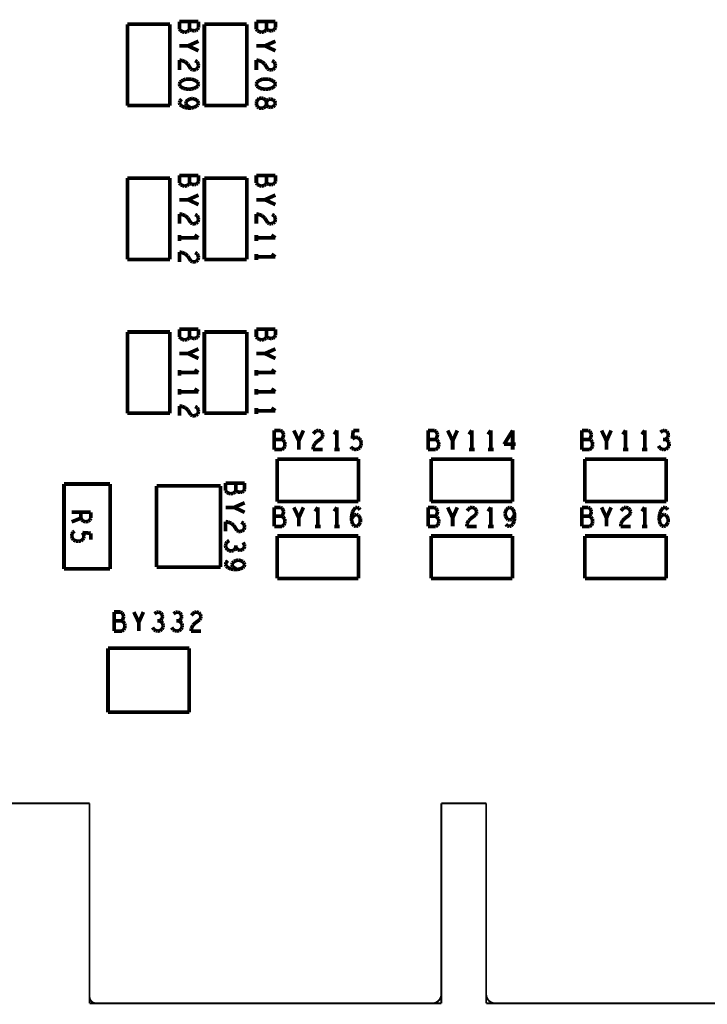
# Model space of a CAD drawing. Extents: x 0 to 33, y 0 to 21.
# Tile 5 of 22: x 11.4 to 13.6, y 8.2 to 11.4. Entities that reach past the tile are written whole.
import ezdxf

# ---------------------------------------------------------------- set-up
doc = ezdxf.new("R2010")
doc.units = 0
doc.layers.add('IO-62_B_BAS', color=7, linetype='CONTINUOUS')

msp = doc.modelspace()

# ---------------------------------------------------------------- linework, layer by layer
at = {"layer": 'IO-62_B_BAS'}
for points, const_width in [([(11.84, 11.373), (11.702, 11.373)], 0.012), ([(11.702, 11.373), (11.702, 11.109)], 0.012), ([(11.84, 11.109), (11.84, 11.373)], 0.012), ([(11.933, 11.382), (11.871, 11.382)], 0.012), ([(11.871, 11.382), (11.871, 11.357)], 0.012), ([(11.871, 11.357), (11.875, 11.352)], 0.012), ([(11.902, 11.353), (11.904, 11.358)], 0.012), ([(11.904, 11.358), (11.904, 11.382)], 0.012), ([(11.904, 11.358), (11.907, 11.355)], 0.012), ([(11.907, 11.355), (11.912, 11.353)], 0.012), ([(11.925, 11.353), (11.93, 11.356)], 0.012), ([(11.93, 11.356), (11.933, 11.362)], 0.012), ([(11.933, 11.362), (11.933, 11.382)], 0.012), ([(12.09, 11.373), (11.952, 11.373)], 0.012), ([(11.952, 11.373), (11.952, 11.109)], 0.012), ([(12.09, 11.109), (12.09, 11.373)], 0.012), ([(12.183, 11.382), (12.121, 11.382)], 0.012), ([(12.121, 11.382), (12.121, 11.357)], 0.012), ([(12.121, 11.357), (12.125, 11.352)], 0.012), ([(12.152, 11.353), (12.154, 11.358)], 0.012), ([(12.154, 11.358), (12.154, 11.382)], 0.012), ([(12.154, 11.358), (12.157, 11.355)], 0.012), ([(12.157, 11.355), (12.162, 11.353)], 0.012), ([(12.175, 11.353), (12.18, 11.356)], 0.012), ([(12.18, 11.356), (12.183, 11.362)], 0.012), ([(12.183, 11.362), (12.183, 11.382)], 0.012), ([(11.875, 11.352), (11.881, 11.349)], 0.012), ([(11.881, 11.349), (11.888, 11.347)], 0.012), ([(11.888, 11.347), (11.896, 11.349)], 0.012), ([(11.896, 11.349), (11.902, 11.353)], 0.012), ([(11.912, 11.353), (11.919, 11.352)], 0.012), ([(11.919, 11.352), (11.925, 11.353)], 0.012), ([(12.125, 11.352), (12.131, 11.349)], 0.012), ([(12.131, 11.349), (12.138, 11.347)], 0.012), ([(12.138, 11.347), (12.146, 11.349)], 0.012), ([(12.146, 11.349), (12.152, 11.353)], 0.012), ([(12.162, 11.353), (12.169, 11.352)], 0.012), ([(12.169, 11.352), (12.175, 11.353)], 0.012), ([(11.871, 11.303), (11.899, 11.303)], 0.012), ([(11.899, 11.303), (11.933, 11.318)], 0.012), ([(11.933, 11.287), (11.899, 11.303)], 0.012), ([(12.121, 11.303), (12.149, 11.303)], 0.012), ([(12.149, 11.303), (12.183, 11.318)], 0.012), ([(12.183, 11.287), (12.149, 11.303)], 0.012), ([(11.88, 11.255), (11.871, 11.257)], 0.012), ([(11.871, 11.257), (11.871, 11.225)], 0.012), ([(11.89, 11.251), (11.88, 11.255)], 0.012), ([(11.898, 11.244), (11.89, 11.251)], 0.012), ([(11.908, 11.228), (11.898, 11.244)], 0.012), ([(11.913, 11.225), (11.908, 11.228)], 0.012), ([(11.922, 11.255), (11.929, 11.251)], 0.012), ([(11.931, 11.231), (11.925, 11.226)], 0.012), ([(11.929, 11.251), (11.932, 11.245)], 0.012), ([(11.933, 11.239), (11.931, 11.231)], 0.012), ([(11.932, 11.245), (11.933, 11.239)], 0.012), ([(12.13, 11.255), (12.121, 11.257)], 0.012), ([(12.121, 11.257), (12.121, 11.225)], 0.012), ([(12.14, 11.251), (12.13, 11.255)], 0.012), ([(12.148, 11.244), (12.14, 11.251)], 0.012), ([(12.158, 11.228), (12.148, 11.244)], 0.012), ([(12.163, 11.225), (12.158, 11.228)], 0.012), ([(12.172, 11.255), (12.179, 11.251)], 0.012), ([(12.181, 11.231), (12.175, 11.226)], 0.012), ([(12.179, 11.251), (12.182, 11.245)], 0.012), ([(12.183, 11.239), (12.181, 11.231)], 0.012), ([(12.182, 11.245), (12.183, 11.239)], 0.012), ([(11.892, 11.195), (11.884, 11.192)], 0.012), ([(11.902, 11.195), (11.892, 11.195)], 0.012), ([(11.911, 11.195), (11.902, 11.195)], 0.012), ([(11.919, 11.192), (11.911, 11.195)], 0.012), ([(11.919, 11.225), (11.913, 11.225)], 0.012), ([(11.925, 11.226), (11.919, 11.225)], 0.012), ([(12.142, 11.195), (12.134, 11.192)], 0.012), ([(12.152, 11.195), (12.142, 11.195)], 0.012), ([(12.161, 11.195), (12.152, 11.195)], 0.012), ([(12.169, 11.192), (12.161, 11.195)], 0.012), ([(12.169, 11.225), (12.163, 11.225)], 0.012), ([(12.175, 11.226), (12.169, 11.225)], 0.012), ([(11.873, 11.185), (11.871, 11.179)], 0.012), ([(11.871, 11.179), (11.873, 11.172)], 0.012), ([(11.878, 11.189), (11.873, 11.185)], 0.012), ([(11.873, 11.172), (11.878, 11.168)], 0.012), ([(11.884, 11.192), (11.878, 11.189)], 0.012), ([(11.878, 11.168), (11.884, 11.165)], 0.012), ([(11.884, 11.165), (11.892, 11.163)], 0.012), ([(11.892, 11.163), (11.902, 11.162)], 0.012), ([(11.902, 11.162), (11.911, 11.163)], 0.012), ([(11.911, 11.163), (11.919, 11.165)], 0.012), ([(11.925, 11.189), (11.919, 11.192)], 0.012), ([(11.919, 11.165), (11.925, 11.168)], 0.012), ([(11.931, 11.185), (11.925, 11.189)], 0.012), ([(11.925, 11.168), (11.931, 11.172)], 0.012), ([(11.933, 11.179), (11.931, 11.185)], 0.012), ([(11.931, 11.172), (11.933, 11.179)], 0.012), ([(12.123, 11.185), (12.121, 11.179)], 0.012), ([(12.121, 11.179), (12.123, 11.172)], 0.012), ([(12.128, 11.189), (12.123, 11.185)], 0.012), ([(12.123, 11.172), (12.128, 11.168)], 0.012), ([(12.134, 11.192), (12.128, 11.189)], 0.012), ([(12.128, 11.168), (12.134, 11.165)], 0.012), ([(12.134, 11.165), (12.142, 11.163)], 0.012), ([(12.142, 11.163), (12.152, 11.162)], 0.012), ([(12.152, 11.162), (12.161, 11.163)], 0.012), ([(12.161, 11.163), (12.169, 11.165)], 0.012), ([(12.175, 11.189), (12.169, 11.192)], 0.012), ([(12.169, 11.165), (12.175, 11.168)], 0.012), ([(12.181, 11.185), (12.175, 11.189)], 0.012), ([(12.175, 11.168), (12.181, 11.172)], 0.012), ([(12.183, 11.179), (12.181, 11.185)], 0.012), ([(12.181, 11.172), (12.183, 11.179)], 0.012), ([(11.912, 11.132), (11.905, 11.13)], 0.012), ([(11.92, 11.13), (11.912, 11.132)], 0.012), ([(12.13, 11.132), (12.125, 11.128)], 0.012), ([(12.137, 11.133), (12.13, 11.132)], 0.012), ([(12.144, 11.132), (12.137, 11.133)], 0.012), ([(12.151, 11.127), (12.144, 11.132)], 0.012), ([(11.702, 11.109), (11.84, 11.109)], 0.012), ([(11.873, 11.124), (11.871, 11.118)], 0.012), ([(11.871, 11.118), (11.873, 11.112)], 0.012), ([(11.878, 11.13), (11.873, 11.124)], 0.012), ([(11.873, 11.112), (11.879, 11.107)], 0.012), ([(11.879, 11.107), (11.888, 11.103)], 0.012), ([(11.888, 11.103), (11.898, 11.101)], 0.012), ([(11.893, 11.122), (11.892, 11.117)], 0.012), ([(11.892, 11.117), (11.894, 11.11)], 0.012), ([(11.898, 11.127), (11.893, 11.122)], 0.012), ([(11.894, 11.11), (11.9, 11.106)], 0.012), ([(11.905, 11.13), (11.898, 11.127)], 0.012), ([(11.898, 11.101), (11.909, 11.101)], 0.012), ([(11.9, 11.106), (11.909, 11.101)], 0.012), ([(11.909, 11.101), (11.918, 11.103)], 0.012), ([(11.918, 11.103), (11.927, 11.107)], 0.012), ([(11.927, 11.127), (11.92, 11.13)], 0.012), ([(11.931, 11.123), (11.927, 11.127)], 0.012), ([(11.927, 11.107), (11.931, 11.111)], 0.012), ([(11.933, 11.117), (11.931, 11.123)], 0.012), ([(11.931, 11.111), (11.933, 11.117)], 0.012), ([(11.952, 11.109), (12.09, 11.109)], 0.012), ([(12.122, 11.122), (12.121, 11.117)], 0.012), ([(12.121, 11.117), (12.122, 11.111)], 0.012), ([(12.125, 11.128), (12.122, 11.122)], 0.012), ([(12.122, 11.111), (12.125, 11.105)], 0.012), ([(12.125, 11.105), (12.13, 11.101)], 0.012), ([(12.13, 11.101), (12.137, 11.1)], 0.012), ([(12.137, 11.1), (12.144, 11.101)], 0.012), ([(12.144, 11.101), (12.151, 11.106)], 0.012), ([(12.154, 11.12), (12.151, 11.127)], 0.012), ([(12.151, 11.106), (12.154, 11.113)], 0.012), ([(12.154, 11.12), (12.156, 11.125)], 0.012), ([(12.154, 11.113), (12.154, 11.12)], 0.012), ([(12.154, 11.113), (12.154, 11.12)], 0.012), ([(12.156, 11.108), (12.154, 11.113)], 0.012), ([(12.156, 11.125), (12.161, 11.129)], 0.012), ([(12.161, 11.104), (12.156, 11.108)], 0.012), ([(12.161, 11.129), (12.168, 11.13)], 0.012), ([(12.168, 11.103), (12.161, 11.104)], 0.012), ([(12.168, 11.13), (12.175, 11.128)], 0.012), ([(12.175, 11.105), (12.168, 11.103)], 0.012), ([(12.175, 11.128), (12.181, 11.123)], 0.012), ([(12.181, 11.11), (12.175, 11.105)], 0.012), ([(12.181, 11.123), (12.183, 11.117)], 0.012), ([(12.183, 11.117), (12.181, 11.11)], 0.012), ([(11.933, 10.882), (11.871, 10.882)], 0.012), ([(11.871, 10.882), (11.871, 10.857)], 0.012), ([(11.904, 10.858), (11.904, 10.882)], 0.012), ([(11.933, 10.862), (11.933, 10.882)], 0.012), ([(12.183, 10.882), (12.121, 10.882)], 0.012), ([(12.121, 10.882), (12.121, 10.857)], 0.012), ([(12.154, 10.858), (12.154, 10.882)], 0.012), ([(12.183, 10.862), (12.183, 10.882)], 0.012), ([(11.84, 10.873), (11.702, 10.873)], 0.012), ([(11.702, 10.873), (11.702, 10.609)], 0.012), ([(11.84, 10.609), (11.84, 10.873)], 0.012), ([(11.871, 10.857), (11.875, 10.852)], 0.012), ([(11.875, 10.852), (11.881, 10.849)], 0.012), ([(11.881, 10.849), (11.888, 10.847)], 0.012), ([(11.888, 10.847), (11.896, 10.849)], 0.012), ([(11.896, 10.849), (11.902, 10.853)], 0.012), ([(11.902, 10.853), (11.904, 10.858)], 0.012), ([(11.904, 10.858), (11.907, 10.855)], 0.012), ([(11.907, 10.855), (11.912, 10.853)], 0.012), ([(11.912, 10.853), (11.919, 10.852)], 0.012), ([(11.919, 10.852), (11.925, 10.853)], 0.012), ([(11.925, 10.853), (11.93, 10.856)], 0.012), ([(11.93, 10.856), (11.933, 10.862)], 0.012), ([(12.09, 10.873), (11.952, 10.873)], 0.012), ([(11.952, 10.873), (11.952, 10.609)], 0.012), ([(12.09, 10.609), (12.09, 10.873)], 0.012), ([(12.121, 10.857), (12.125, 10.852)], 0.012), ([(12.125, 10.852), (12.131, 10.849)], 0.012), ([(12.131, 10.849), (12.138, 10.847)], 0.012), ([(12.138, 10.847), (12.146, 10.849)], 0.012), ([(12.146, 10.849), (12.152, 10.853)], 0.012), ([(12.152, 10.853), (12.154, 10.858)], 0.012), ([(12.154, 10.858), (12.157, 10.855)], 0.012), ([(12.157, 10.855), (12.162, 10.853)], 0.012), ([(12.162, 10.853), (12.169, 10.852)], 0.012), ([(12.169, 10.852), (12.175, 10.853)], 0.012), ([(12.175, 10.853), (12.18, 10.856)], 0.012), ([(12.18, 10.856), (12.183, 10.862)], 0.012), ([(11.899, 10.803), (11.933, 10.818)], 0.012), ([(12.149, 10.803), (12.183, 10.818)], 0.012), ([(11.871, 10.803), (11.899, 10.803)], 0.012), ([(11.933, 10.787), (11.899, 10.803)], 0.012), ([(12.121, 10.803), (12.149, 10.803)], 0.012), ([(12.183, 10.787), (12.149, 10.803)], 0.012), ([(11.88, 10.755), (11.871, 10.757)], 0.012), ([(11.871, 10.757), (11.871, 10.725)], 0.012), ([(11.89, 10.751), (11.88, 10.755)], 0.012), ([(11.898, 10.744), (11.89, 10.751)], 0.012), ([(11.922, 10.755), (11.929, 10.751)], 0.012), ([(11.929, 10.751), (11.932, 10.745)], 0.012), ([(12.13, 10.755), (12.121, 10.757)], 0.012), ([(12.121, 10.757), (12.121, 10.725)], 0.012), ([(12.14, 10.751), (12.13, 10.755)], 0.012), ([(12.148, 10.744), (12.14, 10.751)], 0.012), ([(12.172, 10.755), (12.179, 10.751)], 0.012), ([(12.179, 10.751), (12.182, 10.745)], 0.012), ([(11.908, 10.728), (11.898, 10.744)], 0.012), ([(11.913, 10.725), (11.908, 10.728)], 0.012), ([(11.919, 10.725), (11.913, 10.725)], 0.012), ([(11.925, 10.726), (11.919, 10.725)], 0.012), ([(11.931, 10.731), (11.925, 10.726)], 0.012), ([(11.933, 10.739), (11.931, 10.731)], 0.012), ([(11.932, 10.745), (11.933, 10.739)], 0.012), ([(12.158, 10.728), (12.148, 10.744)], 0.012), ([(12.163, 10.725), (12.158, 10.728)], 0.012), ([(12.169, 10.725), (12.163, 10.725)], 0.012), ([(12.175, 10.726), (12.169, 10.725)], 0.012), ([(12.181, 10.731), (12.175, 10.726)], 0.012), ([(12.183, 10.739), (12.181, 10.731)], 0.012), ([(12.182, 10.745), (12.183, 10.739)], 0.012), ([(11.871, 10.688), (11.871, 10.669)], 0.012), ([(11.933, 10.679), (11.92, 10.688)], 0.012), ([(12.121, 10.688), (12.121, 10.669)], 0.012), ([(12.183, 10.679), (12.17, 10.688)], 0.012), ([(11.871, 10.679), (11.933, 10.679)], 0.012), ([(12.121, 10.679), (12.183, 10.679)], 0.012), ([(11.871, 10.633), (11.871, 10.601)], 0.012), ([(11.88, 10.631), (11.871, 10.633)], 0.012), ([(11.89, 10.627), (11.88, 10.631)], 0.012), ([(11.898, 10.62), (11.89, 10.627)], 0.012), ([(11.908, 10.604), (11.898, 10.62)], 0.012), ([(11.922, 10.631), (11.929, 10.627)], 0.012), ([(11.929, 10.627), (11.932, 10.621)], 0.012), ([(11.932, 10.621), (11.933, 10.615)], 0.012), ([(12.121, 10.626), (12.121, 10.607)], 0.012), ([(12.183, 10.617), (12.17, 10.626)], 0.012), ([(11.702, 10.609), (11.84, 10.609)], 0.012), ([(11.913, 10.601), (11.908, 10.604)], 0.012), ([(11.919, 10.601), (11.913, 10.601)], 0.012), ([(11.925, 10.602), (11.919, 10.601)], 0.012), ([(11.931, 10.607), (11.925, 10.602)], 0.012), ([(11.933, 10.615), (11.931, 10.607)], 0.012), ([(11.952, 10.609), (12.09, 10.609)], 0.012), ([(12.121, 10.617), (12.183, 10.617)], 0.012), ([(11.84, 10.373), (11.702, 10.373)], 0.012), ([(11.702, 10.373), (11.702, 10.109)], 0.012), ([(11.84, 10.109), (11.84, 10.373)], 0.012), ([(11.933, 10.382), (11.871, 10.382)], 0.012), ([(11.871, 10.382), (11.871, 10.357)], 0.012), ([(11.904, 10.358), (11.904, 10.382)], 0.012), ([(11.933, 10.362), (11.933, 10.382)], 0.012), ([(12.09, 10.373), (11.952, 10.373)], 0.012), ([(11.952, 10.373), (11.952, 10.109)], 0.012), ([(12.09, 10.109), (12.09, 10.373)], 0.012), ([(12.183, 10.382), (12.121, 10.382)], 0.012), ([(12.121, 10.382), (12.121, 10.357)], 0.012), ([(12.154, 10.358), (12.154, 10.382)], 0.012), ([(12.183, 10.362), (12.183, 10.382)], 0.012), ([(11.871, 10.357), (11.875, 10.352)], 0.012), ([(11.875, 10.352), (11.881, 10.349)], 0.012), ([(11.881, 10.349), (11.888, 10.347)], 0.012), ([(11.888, 10.347), (11.896, 10.349)], 0.012), ([(11.896, 10.349), (11.902, 10.353)], 0.012), ([(11.902, 10.353), (11.904, 10.358)], 0.012), ([(11.904, 10.358), (11.907, 10.355)], 0.012), ([(11.907, 10.355), (11.912, 10.353)], 0.012), ([(11.912, 10.353), (11.919, 10.352)], 0.012), ([(11.919, 10.352), (11.925, 10.353)], 0.012), ([(11.925, 10.353), (11.93, 10.356)], 0.012), ([(11.93, 10.356), (11.933, 10.362)], 0.012), ([(12.121, 10.357), (12.125, 10.352)], 0.012), ([(12.125, 10.352), (12.131, 10.349)], 0.012), ([(12.131, 10.349), (12.138, 10.347)], 0.012), ([(12.138, 10.347), (12.146, 10.349)], 0.012), ([(12.146, 10.349), (12.152, 10.353)], 0.012), ([(12.152, 10.353), (12.154, 10.358)], 0.012), ([(12.154, 10.358), (12.157, 10.355)], 0.012), ([(12.157, 10.355), (12.162, 10.353)], 0.012), ([(12.162, 10.353), (12.169, 10.352)], 0.012), ([(12.169, 10.352), (12.175, 10.353)], 0.012), ([(12.175, 10.353), (12.18, 10.356)], 0.012), ([(12.18, 10.356), (12.183, 10.362)], 0.012), ([(11.871, 10.303), (11.899, 10.303)], 0.012), ([(11.899, 10.303), (11.933, 10.318)], 0.012), ([(11.933, 10.287), (11.899, 10.303)], 0.012), ([(12.121, 10.303), (12.149, 10.303)], 0.012), ([(12.149, 10.303), (12.183, 10.318)], 0.012), ([(12.183, 10.287), (12.149, 10.303)], 0.012), ([(11.871, 10.25), (11.871, 10.231)], 0.012), ([(11.871, 10.241), (11.933, 10.241)], 0.012), ([(11.933, 10.241), (11.92, 10.25)], 0.012), ([(12.121, 10.25), (12.121, 10.231)], 0.012), ([(12.121, 10.241), (12.183, 10.241)], 0.012), ([(12.183, 10.241), (12.17, 10.25)], 0.012), ([(11.871, 10.188), (11.871, 10.169)], 0.012), ([(11.871, 10.179), (11.933, 10.179)], 0.012), ([(11.933, 10.179), (11.92, 10.188)], 0.012), ([(12.121, 10.188), (12.121, 10.169)], 0.012), ([(12.121, 10.179), (12.183, 10.179)], 0.012), ([(12.183, 10.179), (12.17, 10.188)], 0.012), ([(11.702, 10.109), (11.84, 10.109)], 0.012), ([(11.88, 10.131), (11.871, 10.133)], 0.012), ([(11.871, 10.133), (11.871, 10.101)], 0.012), ([(11.89, 10.127), (11.88, 10.131)], 0.012), ([(11.898, 10.12), (11.89, 10.127)], 0.012), ([(11.908, 10.104), (11.898, 10.12)], 0.012), ([(11.922, 10.131), (11.929, 10.127)], 0.012), ([(11.931, 10.107), (11.925, 10.102)], 0.012), ([(11.929, 10.127), (11.932, 10.121)], 0.012), ([(11.933, 10.115), (11.931, 10.107)], 0.012), ([(11.932, 10.121), (11.933, 10.115)], 0.012), ([(11.952, 10.109), (12.09, 10.109)], 0.012), ([(12.121, 10.126), (12.121, 10.107)], 0.012), ([(12.121, 10.117), (12.183, 10.117)], 0.012), ([(12.183, 10.117), (12.17, 10.126)], 0.012), ([(11.913, 10.101), (11.908, 10.104)], 0.012), ([(11.919, 10.101), (11.913, 10.101)], 0.012), ([(11.925, 10.102), (11.919, 10.101)], 0.012), ([(12.179, 10.053), (12.179, 9.991)], 0.012), ([(12.2, 10.053), (12.179, 10.053)], 0.012), ([(12.205, 10.05), (12.2, 10.053)], 0.012), ([(12.208, 10.045), (12.205, 10.05)], 0.012), ([(12.21, 10.039), (12.208, 10.045)], 0.012), ([(12.259, 10.019), (12.243, 10.053)], 0.012), ([(12.274, 10.053), (12.259, 10.019)], 0.012), ([(12.306, 10.042), (12.311, 10.048)], 0.012), ([(12.311, 10.048), (12.316, 10.052)], 0.012), ([(12.316, 10.052), (12.322, 10.053)], 0.012), ([(12.322, 10.053), (12.33, 10.051)], 0.012), ([(12.33, 10.051), (12.335, 10.045)], 0.012), ([(12.335, 10.045), (12.337, 10.039)], 0.012), ([(12.383, 10.053), (12.374, 10.04)], 0.012), ([(12.383, 9.991), (12.383, 10.053)], 0.012), ([(12.433, 10.026), (12.436, 10.053)], 0.012), ([(12.436, 10.053), (12.456, 10.053)], 0.012), ([(12.679, 10.053), (12.679, 9.991)], 0.012), ([(12.7, 10.053), (12.679, 10.053)], 0.012), ([(12.705, 10.05), (12.7, 10.053)], 0.012), ([(12.708, 10.045), (12.705, 10.05)], 0.012), ([(12.71, 10.039), (12.708, 10.045)], 0.012), ([(12.759, 10.019), (12.743, 10.053)], 0.012), ([(12.774, 10.053), (12.759, 10.019)], 0.012), ([(12.821, 10.053), (12.812, 10.04)], 0.012), ([(12.821, 9.991), (12.821, 10.053)], 0.012), ([(12.883, 10.053), (12.874, 10.04)], 0.012), ([(12.883, 9.991), (12.883, 10.053)], 0.012), ([(12.954, 10.053), (12.926, 10.008)], 0.012), ([(12.954, 9.991), (12.954, 10.053)], 0.012), ([(13.179, 10.053), (13.179, 9.991)], 0.012), ([(13.2, 10.053), (13.179, 10.053)], 0.012), ([(13.205, 10.05), (13.2, 10.053)], 0.012), ([(13.208, 10.045), (13.205, 10.05)], 0.012), ([(13.21, 10.039), (13.208, 10.045)], 0.012), ([(13.259, 10.019), (13.243, 10.053)], 0.012), ([(13.274, 10.053), (13.259, 10.019)], 0.012), ([(13.321, 10.053), (13.312, 10.04)], 0.012), ([(13.321, 9.991), (13.321, 10.053)], 0.012), ([(13.383, 10.053), (13.374, 10.04)], 0.012), ([(13.383, 9.991), (13.383, 10.053)], 0.012), ([(13.441, 10.052), (13.434, 10.047)], 0.012), ([(13.448, 10.053), (13.441, 10.052)], 0.012), ([(13.455, 10.05), (13.448, 10.053)], 0.012), ([(13.459, 10.044), (13.455, 10.05)], 0.012), ([(13.46, 10.038), (13.459, 10.044)], 0.012), ([(12.203, 10.024), (12.179, 10.024)], 0.012), ([(12.203, 10.024), (12.206, 10.027)], 0.012), ([(12.208, 10.022), (12.203, 10.024)], 0.012), ([(12.206, 10.027), (12.208, 10.032)], 0.012), ([(12.208, 10.032), (12.21, 10.039)], 0.012), ([(12.213, 10.015), (12.208, 10.022)], 0.012), ([(12.214, 10.008), (12.213, 10.015)], 0.012), ([(12.259, 9.991), (12.259, 10.019)], 0.012), ([(12.318, 10.017), (12.311, 10.01)], 0.012), ([(12.333, 10.028), (12.318, 10.017)], 0.012), ([(12.336, 10.033), (12.333, 10.028)], 0.012), ([(12.337, 10.039), (12.336, 10.033)], 0.012), ([(12.44, 10.03), (12.433, 10.026)], 0.012), ([(12.445, 10.031), (12.44, 10.03)], 0.012), ([(12.451, 10.03), (12.445, 10.031)], 0.012), ([(12.456, 10.026), (12.451, 10.03)], 0.012), ([(12.46, 10.021), (12.456, 10.026)], 0.012), ([(12.462, 10.012), (12.46, 10.021)], 0.012), ([(12.461, 10.004), (12.462, 10.012)], 0.012), ([(12.703, 10.024), (12.679, 10.024)], 0.012), ([(12.703, 10.024), (12.706, 10.027)], 0.012), ([(12.708, 10.022), (12.703, 10.024)], 0.012), ([(12.706, 10.027), (12.708, 10.032)], 0.012), ([(12.708, 10.032), (12.71, 10.039)], 0.012), ([(12.713, 10.015), (12.708, 10.022)], 0.012), ([(12.714, 10.008), (12.713, 10.015)], 0.012), ([(12.759, 9.991), (12.759, 10.019)], 0.012), ([(13.203, 10.024), (13.179, 10.024)], 0.012), ([(13.203, 10.024), (13.206, 10.027)], 0.012), ([(13.208, 10.022), (13.203, 10.024)], 0.012), ([(13.206, 10.027), (13.208, 10.032)], 0.012), ([(13.208, 10.032), (13.21, 10.039)], 0.012), ([(13.213, 10.015), (13.208, 10.022)], 0.012), ([(13.214, 10.008), (13.213, 10.015)], 0.012), ([(13.259, 9.991), (13.259, 10.019)], 0.012), ([(13.45, 10.024), (13.443, 10.024)], 0.012), ([(13.45, 10.024), (13.455, 10.027)], 0.012), ([(13.455, 10.022), (13.45, 10.024)], 0.012), ([(13.455, 10.027), (13.459, 10.032)], 0.012), ([(13.461, 10.016), (13.455, 10.022)], 0.012), ([(13.459, 10.032), (13.46, 10.038)], 0.012), ([(13.462, 10.009), (13.461, 10.016)], 0.012), ([(12.179, 9.991), (12.204, 9.991)], 0.012), ([(12.204, 9.991), (12.21, 9.995)], 0.012), ([(12.21, 9.995), (12.213, 10.001)], 0.012), ([(12.213, 10.001), (12.214, 10.008)], 0.012), ([(12.306, 10), (12.305, 9.991)], 0.012), ([(12.305, 9.991), (12.337, 9.991)], 0.012), ([(12.311, 10.01), (12.306, 10)], 0.012), ([(12.374, 9.991), (12.392, 9.991)], 0.012), ([(12.428, 10), (12.432, 9.995)], 0.012), ([(12.432, 9.995), (12.438, 9.992)], 0.012), ([(12.438, 9.992), (12.445, 9.991)], 0.012), ([(12.445, 9.991), (12.452, 9.993)], 0.012), ([(12.452, 9.993), (12.457, 9.997)], 0.012), ([(12.457, 9.997), (12.461, 10.004)], 0.012), ([(12.679, 9.991), (12.704, 9.991)], 0.012), ([(12.704, 9.991), (12.71, 9.995)], 0.012), ([(12.71, 9.995), (12.713, 10.001)], 0.012), ([(12.713, 10.001), (12.714, 10.008)], 0.012), ([(12.812, 9.991), (12.83, 9.991)], 0.012), ([(12.874, 9.991), (12.892, 9.991)], 0.012), ([(12.926, 10.008), (12.964, 10.008)], 0.012), ([(13.179, 9.991), (13.204, 9.991)], 0.012), ([(13.204, 9.991), (13.21, 9.995)], 0.012), ([(13.21, 9.995), (13.213, 10.001)], 0.012), ([(13.213, 10.001), (13.214, 10.008)], 0.012), ([(13.312, 9.991), (13.33, 9.991)], 0.012), ([(13.374, 9.991), (13.392, 9.991)], 0.012), ([(13.428, 10.003), (13.432, 9.996)], 0.012), ([(13.432, 9.996), (13.439, 9.992)], 0.012), ([(13.439, 9.992), (13.445, 9.991)], 0.012), ([(13.445, 9.991), (13.452, 9.992)], 0.012), ([(13.452, 9.992), (13.458, 9.997)], 0.012), ([(13.458, 9.997), (13.462, 10.003)], 0.012), ([(13.462, 10.003), (13.462, 10.009)], 0.012), ([(12.453, 9.96), (12.189, 9.96)], 0.012), ([(12.189, 9.96), (12.189, 9.822)], 0.012), ([(12.453, 9.822), (12.453, 9.96)], 0.012), ([(12.953, 9.96), (12.689, 9.96)], 0.012), ([(12.689, 9.96), (12.689, 9.822)], 0.012), ([(12.953, 9.822), (12.953, 9.96)], 0.012), ([(13.453, 9.96), (13.189, 9.96)], 0.012), ([(13.189, 9.96), (13.189, 9.822)], 0.012), ([(13.453, 9.822), (13.453, 9.96)], 0.012), ([(11.496, 9.879), (11.496, 9.603)], 0.012), ([(11.646, 9.879), (11.496, 9.879)], 0.012), ([(11.646, 9.603), (11.646, 9.879)], 0.012), ([(11.797, 9.873), (11.797, 9.609)], 0.012), ([(12.005, 9.873), (11.797, 9.873)], 0.012), ([(12.005, 9.609), (12.005, 9.873)], 0.012), ([(12.083, 9.882), (12.021, 9.882)], 0.012), ([(12.021, 9.882), (12.021, 9.857)], 0.012), ([(12.021, 9.857), (12.025, 9.852)], 0.012), ([(12.025, 9.852), (12.031, 9.849)], 0.012), ([(12.046, 9.849), (12.052, 9.853)], 0.012), ([(12.052, 9.853), (12.054, 9.858)], 0.012), ([(12.054, 9.858), (12.054, 9.882)], 0.012), ([(12.054, 9.858), (12.057, 9.855)], 0.012), ([(12.057, 9.855), (12.062, 9.853)], 0.012), ([(12.062, 9.853), (12.069, 9.852)], 0.012), ([(12.069, 9.852), (12.075, 9.853)], 0.012), ([(12.075, 9.853), (12.08, 9.856)], 0.012), ([(12.08, 9.856), (12.083, 9.862)], 0.012), ([(12.083, 9.862), (12.083, 9.882)], 0.012), ([(12.031, 9.849), (12.038, 9.847)], 0.012), ([(12.038, 9.847), (12.046, 9.849)], 0.012), ([(12.189, 9.822), (12.453, 9.822)], 0.012), ([(12.689, 9.822), (12.953, 9.822)], 0.012), ([(13.189, 9.822), (13.453, 9.822)], 0.012), ([(11.521, 9.787), (11.583, 9.787)], 0.012), ([(11.551, 9.768), (11.551, 9.787)], 0.012), ([(11.583, 9.787), (11.583, 9.768)], 0.012), ([(12.021, 9.803), (12.049, 9.803)], 0.012), ([(12.049, 9.803), (12.083, 9.818)], 0.012), ([(12.083, 9.787), (12.049, 9.803)], 0.012), ([(12.2, 9.803), (12.179, 9.803)], 0.012), ([(12.179, 9.803), (12.179, 9.741)], 0.012), ([(12.205, 9.8), (12.2, 9.803)], 0.012), ([(12.208, 9.795), (12.205, 9.8)], 0.012), ([(12.21, 9.789), (12.208, 9.795)], 0.012), ([(12.208, 9.782), (12.21, 9.789)], 0.012), ([(12.259, 9.769), (12.243, 9.803)], 0.012), ([(12.274, 9.803), (12.259, 9.769)], 0.012), ([(12.321, 9.803), (12.312, 9.79)], 0.012), ([(12.321, 9.741), (12.321, 9.803)], 0.012), ([(12.383, 9.803), (12.374, 9.79)], 0.012), ([(12.383, 9.741), (12.383, 9.803)], 0.012), ([(12.432, 9.782), (12.434, 9.789)], 0.012), ([(12.434, 9.789), (12.438, 9.796)], 0.012), ([(12.438, 9.796), (12.443, 9.802)], 0.012), ([(12.443, 9.802), (12.449, 9.803)], 0.012), ([(12.449, 9.803), (12.454, 9.801)], 0.012), ([(12.454, 9.801), (12.458, 9.795)], 0.012), ([(12.7, 9.803), (12.679, 9.803)], 0.012), ([(12.679, 9.803), (12.679, 9.741)], 0.012), ([(12.705, 9.8), (12.7, 9.803)], 0.012), ([(12.708, 9.795), (12.705, 9.8)], 0.012), ([(12.71, 9.789), (12.708, 9.795)], 0.012), ([(12.708, 9.782), (12.71, 9.789)], 0.012), ([(12.759, 9.769), (12.743, 9.803)], 0.012), ([(12.774, 9.803), (12.759, 9.769)], 0.012), ([(12.806, 9.792), (12.811, 9.798)], 0.012), ([(12.811, 9.798), (12.816, 9.802)], 0.012), ([(12.816, 9.802), (12.822, 9.803)], 0.012), ([(12.822, 9.803), (12.83, 9.801)], 0.012), ([(12.83, 9.801), (12.835, 9.795)], 0.012), ([(12.835, 9.795), (12.837, 9.789)], 0.012), ([(12.837, 9.789), (12.836, 9.783)], 0.012), ([(12.883, 9.803), (12.874, 9.79)], 0.012), ([(12.883, 9.741), (12.883, 9.803)], 0.012), ([(12.931, 9.79), (12.929, 9.782)], 0.012), ([(12.934, 9.796), (12.931, 9.79)], 0.012), ([(12.939, 9.801), (12.934, 9.796)], 0.012), ([(12.945, 9.803), (12.939, 9.801)], 0.012), ([(12.95, 9.801), (12.945, 9.803)], 0.012), ([(12.955, 9.796), (12.95, 9.801)], 0.012), ([(12.959, 9.788), (12.955, 9.796)], 0.012), ([(12.96, 9.779), (12.959, 9.788)], 0.012), ([(13.2, 9.803), (13.179, 9.803)], 0.012), ([(13.179, 9.803), (13.179, 9.741)], 0.012), ([(13.205, 9.8), (13.2, 9.803)], 0.012), ([(13.208, 9.795), (13.205, 9.8)], 0.012), ([(13.21, 9.789), (13.208, 9.795)], 0.012), ([(13.208, 9.782), (13.21, 9.789)], 0.012), ([(13.259, 9.769), (13.243, 9.803)], 0.012), ([(13.274, 9.803), (13.259, 9.769)], 0.012), ([(13.306, 9.792), (13.311, 9.798)], 0.012), ([(13.311, 9.798), (13.316, 9.802)], 0.012), ([(13.316, 9.802), (13.322, 9.803)], 0.012), ([(13.322, 9.803), (13.33, 9.801)], 0.012), ([(13.33, 9.801), (13.335, 9.795)], 0.012), ([(13.335, 9.795), (13.337, 9.789)], 0.012), ([(13.337, 9.789), (13.336, 9.783)], 0.012), ([(13.383, 9.803), (13.374, 9.79)], 0.012), ([(13.383, 9.741), (13.383, 9.803)], 0.012), ([(13.432, 9.782), (13.434, 9.789)], 0.012), ([(13.434, 9.789), (13.438, 9.796)], 0.012), ([(13.438, 9.796), (13.443, 9.802)], 0.012), ([(13.443, 9.802), (13.449, 9.803)], 0.012), ([(13.449, 9.803), (13.454, 9.801)], 0.012), ([(13.454, 9.801), (13.458, 9.795)], 0.012), ([(11.551, 9.768), (11.521, 9.756)], 0.012), ([(11.554, 9.762), (11.551, 9.768)], 0.012), ([(11.559, 9.758), (11.554, 9.762)], 0.012), ([(11.567, 9.756), (11.559, 9.758)], 0.012), ([(11.575, 9.758), (11.567, 9.756)], 0.012), ([(11.58, 9.762), (11.575, 9.758)], 0.012), ([(11.583, 9.768), (11.58, 9.762)], 0.012), ([(12.03, 9.755), (12.021, 9.757)], 0.012), ([(12.021, 9.757), (12.021, 9.725)], 0.012), ([(12.04, 9.751), (12.03, 9.755)], 0.012), ([(12.072, 9.755), (12.079, 9.751)], 0.012), ([(12.203, 9.774), (12.179, 9.774)], 0.012), ([(12.203, 9.774), (12.206, 9.777)], 0.012), ([(12.208, 9.772), (12.203, 9.774)], 0.012), ([(12.206, 9.777), (12.208, 9.782)], 0.012), ([(12.213, 9.765), (12.208, 9.772)], 0.012), ([(12.214, 9.758), (12.213, 9.765)], 0.012), ([(12.213, 9.751), (12.214, 9.758)], 0.012), ([(12.259, 9.741), (12.259, 9.769)], 0.012), ([(12.43, 9.769), (12.432, 9.782)], 0.012), ([(12.43, 9.766), (12.436, 9.774)], 0.012), ([(12.431, 9.758), (12.43, 9.769)], 0.012), ([(12.434, 9.749), (12.431, 9.758)], 0.012), ([(12.436, 9.774), (12.44, 9.778)], 0.012), ([(12.44, 9.778), (12.446, 9.78)], 0.012), ([(12.446, 9.78), (12.452, 9.778)], 0.012), ([(12.452, 9.778), (12.455, 9.774)], 0.012), ([(12.455, 9.774), (12.459, 9.767)], 0.012), ([(12.459, 9.767), (12.459, 9.76)], 0.012), ([(12.459, 9.76), (12.459, 9.754)], 0.012), ([(12.703, 9.774), (12.679, 9.774)], 0.012), ([(12.703, 9.774), (12.706, 9.777)], 0.012), ([(12.708, 9.772), (12.703, 9.774)], 0.012), ([(12.706, 9.777), (12.708, 9.782)], 0.012), ([(12.713, 9.765), (12.708, 9.772)], 0.012), ([(12.714, 9.758), (12.713, 9.765)], 0.012), ([(12.713, 9.751), (12.714, 9.758)], 0.012), ([(12.759, 9.741), (12.759, 9.769)], 0.012), ([(12.811, 9.76), (12.806, 9.75)], 0.012), ([(12.818, 9.767), (12.811, 9.76)], 0.012), ([(12.833, 9.778), (12.818, 9.767)], 0.012), ([(12.836, 9.783), (12.833, 9.778)], 0.012), ([(12.929, 9.782), (12.931, 9.775)], 0.012), ([(12.931, 9.775), (12.935, 9.767)], 0.012), ([(12.935, 9.767), (12.939, 9.763)], 0.012), ([(12.939, 9.763), (12.945, 9.762)], 0.012), ([(12.945, 9.762), (12.951, 9.764)], 0.012), ([(12.951, 9.764), (12.955, 9.77)], 0.012), ([(12.955, 9.77), (12.96, 9.779)], 0.012), ([(12.955, 9.749), (12.959, 9.758)], 0.012), ([(12.959, 9.758), (12.96, 9.767)], 0.012), ([(12.96, 9.767), (12.96, 9.779)], 0.012), ([(13.203, 9.774), (13.179, 9.774)], 0.012), ([(13.203, 9.774), (13.206, 9.777)], 0.012), ([(13.208, 9.772), (13.203, 9.774)], 0.012), ([(13.206, 9.777), (13.208, 9.782)], 0.012), ([(13.213, 9.765), (13.208, 9.772)], 0.012), ([(13.214, 9.758), (13.213, 9.765)], 0.012), ([(13.213, 9.751), (13.214, 9.758)], 0.012), ([(13.259, 9.741), (13.259, 9.769)], 0.012), ([(13.311, 9.76), (13.306, 9.75)], 0.012), ([(13.318, 9.767), (13.311, 9.76)], 0.012), ([(13.333, 9.778), (13.318, 9.767)], 0.012), ([(13.336, 9.783), (13.333, 9.778)], 0.012), ([(13.43, 9.769), (13.432, 9.782)], 0.012), ([(13.43, 9.766), (13.436, 9.774)], 0.012), ([(13.431, 9.758), (13.43, 9.769)], 0.012), ([(13.434, 9.749), (13.431, 9.758)], 0.012), ([(13.436, 9.774), (13.44, 9.778)], 0.012), ([(13.44, 9.778), (13.446, 9.78)], 0.012), ([(13.446, 9.78), (13.452, 9.778)], 0.012), ([(13.452, 9.778), (13.455, 9.774)], 0.012), ([(13.455, 9.774), (13.459, 9.767)], 0.012), ([(13.459, 9.767), (13.459, 9.76)], 0.012), ([(13.459, 9.76), (13.459, 9.754)], 0.012), ([(11.53, 9.726), (11.525, 9.722)], 0.012), ([(12.048, 9.744), (12.04, 9.751)], 0.012), ([(12.058, 9.728), (12.048, 9.744)], 0.012), ([(12.063, 9.725), (12.058, 9.728)], 0.012), ([(12.069, 9.725), (12.063, 9.725)], 0.012), ([(12.075, 9.726), (12.069, 9.725)], 0.012), ([(12.081, 9.731), (12.075, 9.726)], 0.012), ([(12.079, 9.751), (12.082, 9.745)], 0.012), ([(12.083, 9.739), (12.081, 9.731)], 0.012), ([(12.082, 9.745), (12.083, 9.739)], 0.012), ([(12.179, 9.741), (12.204, 9.741)], 0.012), ([(12.204, 9.741), (12.21, 9.745)], 0.012), ([(12.21, 9.745), (12.213, 9.751)], 0.012), ([(12.312, 9.741), (12.33, 9.741)], 0.012), ([(12.374, 9.741), (12.392, 9.741)], 0.012), ([(12.439, 9.743), (12.434, 9.749)], 0.012), ([(12.445, 9.741), (12.439, 9.743)], 0.012), ([(12.451, 9.743), (12.445, 9.741)], 0.012), ([(12.455, 9.748), (12.451, 9.743)], 0.012), ([(12.459, 9.754), (12.455, 9.748)], 0.012), ([(12.679, 9.741), (12.704, 9.741)], 0.012), ([(12.704, 9.741), (12.71, 9.745)], 0.012), ([(12.71, 9.745), (12.713, 9.751)], 0.012), ([(12.806, 9.75), (12.805, 9.741)], 0.012), ([(12.805, 9.741), (12.837, 9.741)], 0.012), ([(12.874, 9.741), (12.892, 9.741)], 0.012), ([(12.932, 9.748), (12.937, 9.743)], 0.012), ([(12.937, 9.743), (12.943, 9.741)], 0.012), ([(12.943, 9.741), (12.949, 9.743)], 0.012), ([(12.949, 9.743), (12.955, 9.749)], 0.012), ([(13.179, 9.741), (13.204, 9.741)], 0.012), ([(13.204, 9.741), (13.21, 9.745)], 0.012), ([(13.21, 9.745), (13.213, 9.751)], 0.012), ([(13.306, 9.75), (13.305, 9.741)], 0.012), ([(13.305, 9.741), (13.337, 9.741)], 0.012), ([(13.374, 9.741), (13.392, 9.741)], 0.012), ([(13.439, 9.743), (13.434, 9.749)], 0.012), ([(13.445, 9.741), (13.439, 9.743)], 0.012), ([(13.451, 9.743), (13.445, 9.741)], 0.012), ([(13.455, 9.748), (13.451, 9.743)], 0.012), ([(13.459, 9.754), (13.455, 9.748)], 0.012), ([(11.522, 9.717), (11.521, 9.71)], 0.012), ([(11.521, 9.71), (11.523, 9.703)], 0.012), ([(11.525, 9.722), (11.522, 9.717)], 0.012), ([(11.523, 9.703), (11.527, 9.697)], 0.012), ([(11.527, 9.697), (11.534, 9.694)], 0.012), ([(11.534, 9.694), (11.542, 9.693)], 0.012), ([(11.542, 9.693), (11.551, 9.694)], 0.012), ([(11.551, 9.694), (11.556, 9.698)], 0.012), ([(11.56, 9.714), (11.556, 9.721)], 0.012), ([(11.556, 9.721), (11.583, 9.719)], 0.012), ([(11.556, 9.698), (11.56, 9.703)], 0.012), ([(11.561, 9.709), (11.56, 9.714)], 0.012), ([(11.56, 9.703), (11.561, 9.709)], 0.012), ([(11.583, 9.719), (11.583, 9.698)], 0.012), ([(12.026, 9.691), (12.022, 9.685)], 0.012), ([(12.033, 9.695), (12.026, 9.691)], 0.012), ([(12.453, 9.71), (12.189, 9.71)], 0.012), ([(12.189, 9.71), (12.189, 9.572)], 0.012), ([(12.453, 9.572), (12.453, 9.71)], 0.012), ([(12.953, 9.71), (12.689, 9.71)], 0.012), ([(12.689, 9.71), (12.689, 9.572)], 0.012), ([(12.953, 9.572), (12.953, 9.71)], 0.012), ([(13.453, 9.71), (13.189, 9.71)], 0.012), ([(13.189, 9.71), (13.189, 9.572)], 0.012), ([(13.453, 9.572), (13.453, 9.71)], 0.012), ([(12.022, 9.685), (12.021, 9.678)], 0.012), ([(12.021, 9.678), (12.022, 9.672)], 0.012), ([(12.022, 9.672), (12.027, 9.666)], 0.012), ([(12.027, 9.666), (12.033, 9.662)], 0.012), ([(12.033, 9.662), (12.039, 9.661)], 0.012), ([(12.039, 9.661), (12.047, 9.663)], 0.012), ([(12.047, 9.663), (12.052, 9.668)], 0.012), ([(12.052, 9.668), (12.054, 9.673)], 0.012), ([(12.054, 9.673), (12.054, 9.68)], 0.012), ([(12.054, 9.673), (12.057, 9.669)], 0.012), ([(12.057, 9.669), (12.062, 9.665)], 0.012), ([(12.062, 9.665), (12.068, 9.663)], 0.012), ([(12.068, 9.663), (12.074, 9.665)], 0.012), ([(12.074, 9.665), (12.08, 9.669)], 0.012), ([(12.082, 9.682), (12.078, 9.689)], 0.012), ([(12.08, 9.669), (12.083, 9.676)], 0.012), ([(12.083, 9.676), (12.082, 9.682)], 0.012), ([(12.028, 9.63), (12.023, 9.624)], 0.012), ([(12.048, 9.627), (12.043, 9.622)], 0.012), ([(12.055, 9.63), (12.048, 9.627)], 0.012), ([(12.062, 9.632), (12.055, 9.63)], 0.012), ([(12.07, 9.63), (12.062, 9.632)], 0.012), ([(12.077, 9.627), (12.07, 9.63)], 0.012), ([(12.081, 9.623), (12.077, 9.627)], 0.012), ([(11.496, 9.603), (11.646, 9.603)], 0.012), ([(11.797, 9.609), (12.005, 9.609)], 0.012), ([(12.023, 9.624), (12.021, 9.618)], 0.012), ([(12.021, 9.618), (12.023, 9.612)], 0.012), ([(12.023, 9.612), (12.029, 9.607)], 0.012), ([(12.029, 9.607), (12.038, 9.603)], 0.012), ([(12.038, 9.603), (12.048, 9.601)], 0.012), ([(12.043, 9.622), (12.042, 9.617)], 0.012), ([(12.042, 9.617), (12.044, 9.61)], 0.012), ([(12.044, 9.61), (12.05, 9.606)], 0.012), ([(12.048, 9.601), (12.059, 9.601)], 0.012), ([(12.05, 9.606), (12.059, 9.601)], 0.012), ([(12.059, 9.601), (12.068, 9.603)], 0.012), ([(12.068, 9.603), (12.077, 9.607)], 0.012), ([(12.077, 9.607), (12.081, 9.611)], 0.012), ([(12.083, 9.617), (12.081, 9.623)], 0.012), ([(12.081, 9.611), (12.083, 9.617)], 0.012), ([(12.189, 9.572), (12.453, 9.572)], 0.012), ([(12.689, 9.572), (12.953, 9.572)], 0.012), ([(13.189, 9.572), (13.453, 9.572)], 0.012), ([(11.659, 9.463), (11.659, 9.401)], 0.012), ([(11.68, 9.463), (11.659, 9.463)], 0.012), ([(11.685, 9.46), (11.68, 9.463)], 0.012), ([(11.683, 9.434), (11.686, 9.437)], 0.012), ([(11.688, 9.455), (11.685, 9.46)], 0.012), ([(11.686, 9.437), (11.688, 9.442)], 0.012), ([(11.69, 9.449), (11.688, 9.455)], 0.012), ([(11.688, 9.442), (11.69, 9.449)], 0.012), ([(11.739, 9.429), (11.723, 9.463)], 0.012), ([(11.754, 9.463), (11.739, 9.429)], 0.012), ([(11.797, 9.462), (11.79, 9.457)], 0.012), ([(11.804, 9.463), (11.797, 9.462)], 0.012), ([(11.811, 9.46), (11.804, 9.463)], 0.012), ([(11.806, 9.434), (11.811, 9.437)], 0.012), ([(11.815, 9.454), (11.811, 9.46)], 0.012), ([(11.811, 9.437), (11.815, 9.442)], 0.012), ([(11.816, 9.448), (11.815, 9.454)], 0.012), ([(11.815, 9.442), (11.816, 9.448)], 0.012), ([(11.859, 9.462), (11.852, 9.457)], 0.012), ([(11.866, 9.463), (11.859, 9.462)], 0.012), ([(11.873, 9.46), (11.866, 9.463)], 0.012), ([(11.868, 9.434), (11.873, 9.437)], 0.012), ([(11.877, 9.454), (11.873, 9.46)], 0.012), ([(11.873, 9.437), (11.877, 9.442)], 0.012), ([(11.878, 9.448), (11.877, 9.454)], 0.012), ([(11.877, 9.442), (11.878, 9.448)], 0.012), ([(11.91, 9.452), (11.915, 9.458)], 0.012), ([(11.915, 9.458), (11.92, 9.462)], 0.012), ([(11.92, 9.462), (11.926, 9.463)], 0.012), ([(11.937, 9.438), (11.922, 9.427)], 0.012), ([(11.926, 9.463), (11.934, 9.461)], 0.012), ([(11.934, 9.461), (11.939, 9.455)], 0.012), ([(11.94, 9.443), (11.937, 9.438)], 0.012), ([(11.939, 9.455), (11.941, 9.449)], 0.012), ([(11.941, 9.449), (11.94, 9.443)], 0.012), ([(11.683, 9.434), (11.659, 9.434)], 0.012), ([(11.688, 9.432), (11.683, 9.434)], 0.012), ([(11.684, 9.401), (11.69, 9.405)], 0.012), ([(11.693, 9.425), (11.688, 9.432)], 0.012), ([(11.69, 9.405), (11.693, 9.411)], 0.012), ([(11.694, 9.418), (11.693, 9.425)], 0.012), ([(11.693, 9.411), (11.694, 9.418)], 0.012), ([(11.739, 9.401), (11.739, 9.429)], 0.012), ([(11.784, 9.413), (11.788, 9.406)], 0.012), ([(11.788, 9.406), (11.795, 9.402)], 0.012), ([(11.806, 9.434), (11.799, 9.434)], 0.012), ([(11.811, 9.432), (11.806, 9.434)], 0.012), ([(11.808, 9.402), (11.814, 9.407)], 0.012), ([(11.817, 9.426), (11.811, 9.432)], 0.012), ([(11.814, 9.407), (11.818, 9.413)], 0.012), ([(11.818, 9.419), (11.817, 9.426)], 0.012), ([(11.818, 9.413), (11.818, 9.419)], 0.012), ([(11.846, 9.413), (11.85, 9.406)], 0.012), ([(11.85, 9.406), (11.857, 9.402)], 0.012), ([(11.868, 9.434), (11.861, 9.434)], 0.012), ([(11.873, 9.432), (11.868, 9.434)], 0.012), ([(11.87, 9.402), (11.876, 9.407)], 0.012), ([(11.879, 9.426), (11.873, 9.432)], 0.012), ([(11.876, 9.407), (11.88, 9.413)], 0.012), ([(11.88, 9.419), (11.879, 9.426)], 0.012), ([(11.88, 9.413), (11.88, 9.419)], 0.012), ([(11.91, 9.41), (11.909, 9.401)], 0.012), ([(11.915, 9.42), (11.91, 9.41)], 0.012), ([(11.922, 9.427), (11.915, 9.42)], 0.012), ([(11.659, 9.401), (11.684, 9.401)], 0.012), ([(11.795, 9.402), (11.801, 9.401)], 0.012), ([(11.801, 9.401), (11.808, 9.402)], 0.012), ([(11.857, 9.402), (11.863, 9.401)], 0.012), ([(11.863, 9.401), (11.87, 9.402)], 0.012), ([(11.909, 9.401), (11.941, 9.401)], 0.012), ([(11.903, 9.345), (11.639, 9.345)], 0.012), ([(11.639, 9.345), (11.639, 9.137)], 0.012), ([(11.903, 9.137), (11.903, 9.345)], 0.012), ([(11.639, 9.137), (11.903, 9.137)], 0.012), ([(11.579, 8.841), (7.271, 8.841)], 0.006), ([(11.579, 8.191), (11.579, 8.841)], 0.006), ([(12.722, 8.841), (12.722, 8.191)], 0.006), ([(12.868, 8.841), (12.722, 8.841)], 0.006), ([(12.868, 8.191), (12.868, 8.841)], 0.006), ([(12.868, 8.221), (12.868, 8.224)], 0.006), ([(11.579, 8.213), (11.579, 8.221)], 0.006), ([(12.722, 8.191), (11.579, 8.191)], 0.006), ([(16.524, 8.191), (12.868, 8.191)], 0.006)]:
    msp.add_lwpolyline(points, dxfattribs=dict(at, const_width=const_width))
at = {"layer": 'IO-62_B_BAS', "const_width": 0.006}
for points in [[(11.579, 8.213, 0.414214), (11.601, 8.191)], [(12.692, 8.191, 0.414214), (12.722, 8.221)], [(12.868, 8.221, 0.414214), (12.898, 8.191)]]:
    msp.add_lwpolyline(points, format="xyb", dxfattribs=at)

doc.saveas('drawing.dxf')
